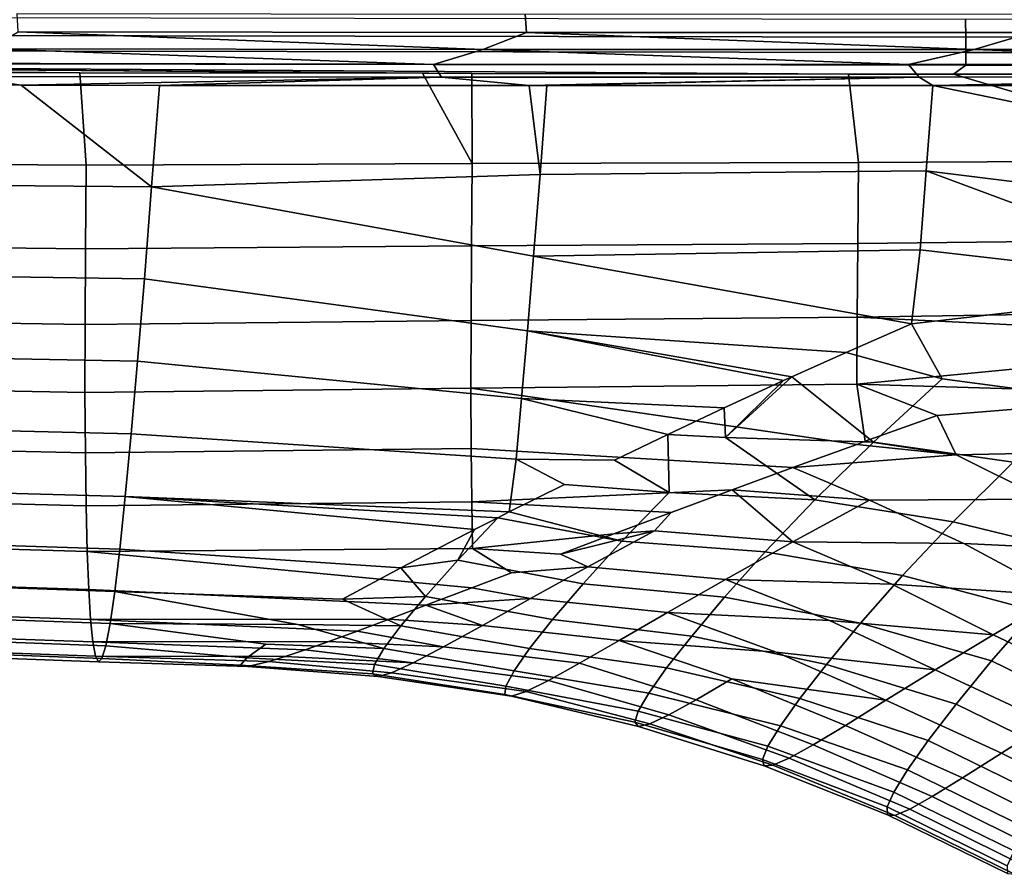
# Model space of a CAD drawing. Header units: metres. Extents: x -109 to 109, y -100 to 76.
# Tile 124 of 256: x -38.76 to -31.63, y -28.71 to -22.51. Entities that reach past the tile are written whole.
import ezdxf

# ---------------------------------------------------------------- set-up
doc = ezdxf.new("R2010")
doc.units = ezdxf.units.M
doc.layers.add('solid_21062310', color=7, linetype='CONTINUOUS')

msp = doc.modelspace()

# ---------------------------------------------------------------- linework, layer by layer
at = {"layer": 'solid_21062310'}
for points in [[(-38.780098, -22.46454, -21.694122), (-35.098705, -22.469053, -22.16441), (-35.090397, -22.603464, -22.107254), (-38.774094, -22.598949, -21.636681)], [(-35.098705, -22.469053, -22.16441), (-31.437429, -22.468243, -22.770102), (-31.426838, -22.602652, -22.713327), (-35.090397, -22.603464, -22.107254)], [(-31.907494, -22.50964, 20.013111), (-46.667439, -22.483425, 19.859018), (-46.666885, -22.613625, 19.765011), (-31.906866, -22.637945, 19.923595)], [(-17.147627, -22.496038, 20.182396), (-31.907494, -22.50964, 20.013111), (-31.906866, -22.637945, 19.923595), (-17.14706, -22.616594, 20.10836)], [(-31.906866, -22.637945, 19.923595), (-46.666885, -22.613625, 19.765011), (-46.666061, -22.725044, 19.649363), (-31.905993, -22.74881, 19.813215)], [(-38.774094, -22.598949, -21.636681), (-35.406406, -22.726561, -21.981886), (-38.985058, -22.721785, -21.534683)], [(-38.774094, -22.598949, -21.636681), (-35.090397, -22.603464, -22.107254), (-35.406406, -22.726561, -21.981886)], [(-35.090397, -22.603464, -22.107254), (-31.846329, -22.726288, -22.556841), (-35.406406, -22.726561, -21.981886)], [(-35.090397, -22.603464, -22.107254), (-31.426838, -22.602652, -22.713327), (-31.846329, -22.726288, -22.556841)], [(-17.14706, -22.616594, 20.10836), (-31.906866, -22.637945, 19.923595), (-31.905993, -22.74881, 19.813215), (-17.146297, -22.724058, 20.016348)], [(-31.426838, -22.602652, -22.713327), (-28.309183, -22.721399, -23.25878), (-31.846329, -22.726288, -22.556841)], [(-31.905993, -22.74881, 19.813215), (-46.666061, -22.725044, 19.649363), (-46.664989, -22.814137, 19.515755), (-31.9049, -22.838884, 19.685305)], [(-38.985058, -22.721785, -21.534683), (-35.763969, -22.835194, -21.832697), (-39.223549, -22.830149, -21.411263)], [(-38.985058, -22.721785, -21.534683), (-35.406406, -22.726561, -21.981886), (-35.763969, -22.835194, -21.832697)], [(-35.406406, -22.726561, -21.981886), (-32.321281, -22.835499, -22.373381), (-35.763969, -22.835194, -21.832697)], [(-35.406406, -22.726561, -21.981886), (-31.846329, -22.726288, -22.556841), (-32.321281, -22.835499, -22.373381)], [(-31.846329, -22.726288, -22.556841), (-28.899445, -22.831442, -23.032631), (-32.321281, -22.835499, -22.373381)], [(-31.905993, -22.74881, 19.813215), (-18.174528, -22.756443, 19.970129), (-17.146297, -22.724058, 20.016348)], [(-31.905993, -22.74881, 19.813215), (-18.606091, -22.769657, 19.949913), (-18.174528, -22.756443, 19.970129)], [(-31.905993, -22.74881, 19.813215), (-19.161928, -22.786322, 19.923143), (-18.606091, -22.769657, 19.949913)], [(-31.905993, -22.74881, 19.813215), (-31.9049, -22.838884, 19.685305), (-20.049614, -22.812044, 19.87862), (-19.161928, -22.786322, 19.923143)], [(-31.846329, -22.726288, -22.556841), (-28.309183, -22.721399, -23.25878), (-28.899445, -22.831442, -23.032631)], [(-31.9049, -22.838884, 19.685305), (-46.664989, -22.814137, 19.515755), (-32.755581, -22.903921, 19.534407), (-31.994171, -22.90509, 19.54323)], [(-46.664989, -22.814137, 19.515755), (-35.486313, -22.899555, 19.502529), (-32.755581, -22.903921, 19.534407)], [(-46.664989, -22.814137, 19.515755), (-35.842911, -22.898964, 19.498341), (-35.486313, -22.899555, 19.502529)], [(-46.664989, -22.814137, 19.515755), (-38.327755, -22.89469, 19.468985), (-35.842911, -22.898964, 19.498341)], [(-46.664989, -22.814137, 19.515755), (-41.151157, -22.889475, 19.435316), (-38.327755, -22.89469, 19.468985)], [(-39.223549, -22.830149, -21.411263), (-35.763969, -22.835194, -21.832697), (-35.70483, -22.926846, -21.725798), (-39.182808, -22.921831, -21.300848)], [(-32.321281, -22.835499, -22.373381), (-28.899445, -22.831442, -23.032631), (-28.804228, -22.922934, -22.936161), (-32.243965, -22.927086, -22.271133)], [(-31.9049, -22.838884, 19.685305), (-20.108027, -22.813696, 19.875612), (-20.049614, -22.812044, 19.87862)], [(-31.9049, -22.838884, 19.685305), (-21.009916, -22.838514, 19.827875), (-20.108027, -22.813696, 19.875612)], [(-41.078255, -23.544662, 17.474207), (-38.280724, -23.563671, 17.506649), (-38.327755, -22.89469, 19.468985), (-41.151157, -22.889475, 19.435316)], [(-35.842911, -22.898964, 19.498341), (-38.327755, -22.89469, 19.468985), (-38.280724, -23.563671, 17.506649), (-35.482479, -23.552818, 17.624317)], [(-35.482479, -23.552818, 17.624317), (-35.486313, -22.899555, 19.502529), (-35.842911, -22.898964, 19.498341)], [(-35.763969, -22.835194, -21.832697), (-32.321281, -22.835499, -22.373381), (-32.243965, -22.927086, -22.271133), (-35.70483, -22.926846, -21.725798)], [(-35.482479, -23.552818, 17.624317), (-32.6838, -23.545088, 17.725859), (-32.755581, -22.903921, 19.534407), (-35.486313, -22.899555, 19.502529)], [(-31.994171, -22.90509, 19.54323), (-32.755581, -22.903921, 19.534407), (-32.6838, -23.545088, 17.725859), (-29.884508, -23.530037, 17.842653)], [(-31.9049, -22.838884, 19.685305), (-31.994171, -22.90509, 19.54323), (-22.714075, -22.881458, 19.730682), (-21.875849, -22.861038, 19.779673)], [(-22.908064, -22.885971, 19.719006), (-22.714075, -22.881458, 19.730682), (-31.994171, -22.90509, 19.54323)], [(-22.908064, -22.885971, 19.719006), (-31.994171, -22.90509, 19.54323), (-29.976059, -22.908087, 19.5665)], [(-31.9049, -22.838884, 19.685305), (-21.486517, -22.85108, 19.801641), (-21.009916, -22.838514, 19.827875)], [(-31.9049, -22.838884, 19.685305), (-21.875849, -22.861038, 19.779673), (-21.486517, -22.85108, 19.801641)], [(-39.182808, -22.921831, -21.300848), (-38.751141, -22.985291, -21.23815), (-40.567928, -22.982639, -21.053864)], [(-39.182808, -22.921831, -21.300848), (-35.70483, -22.926846, -21.725798), (-38.751141, -22.985291, -21.23815)], [(-35.70483, -22.926846, -21.725798), (-37.750278, -22.986406, -21.353416), (-38.751141, -22.985291, -21.23815)], [(-35.70483, -22.926846, -21.725798), (-35.070633, -22.988152, -21.710531), (-37.750278, -22.986406, -21.353416)], [(-35.70483, -22.926846, -21.725798), (-32.243965, -22.927086, -22.271133), (-35.070633, -22.988152, -21.710531)], [(-32.243965, -22.927086, -22.271133), (-34.942619, -22.988192, -21.729368), (-35.070633, -22.988152, -21.710531)], [(-32.243965, -22.927086, -22.271133), (-32.144505, -22.988075, -22.181913), (-34.942619, -22.988192, -21.729368)], [(-32.243965, -22.927086, -22.271133), (-28.804228, -22.922934, -22.936161), (-32.144505, -22.988075, -22.181913)], [(-28.804228, -22.922934, -22.936161), (-31.420858, -22.987736, -22.31176), (-32.144505, -22.988075, -22.181913)], [(-31.994171, -22.90509, 19.54323), (-29.884508, -23.530037, 17.842653), (-29.976059, -22.908087, 19.5665)], [(-38.751141, -22.985291, -21.23815), (-37.806679, -23.721437, -19.761114), (-40.620853, -23.698936, -19.487017), (-40.567928, -22.982639, -21.053864)], [(-38.751141, -22.985291, -21.23815), (-37.750278, -22.986406, -21.353416), (-37.806679, -23.721437, -19.761114)], [(-37.806679, -23.721437, -19.761114), (-37.750278, -22.986406, -21.353416), (-35.070633, -22.988152, -21.710531), (-34.991959, -23.631367, -20.350138)], [(-35.070633, -22.988152, -21.710531), (-34.942619, -22.988192, -21.729368), (-34.991959, -23.631367, -20.350138)], [(-32.144505, -22.988075, -22.181913), (-32.192459, -23.605663, -20.853786), (-34.991959, -23.631367, -20.350138), (-34.942619, -22.988192, -21.729368)], [(-30.208296, -23.852882, -20.643192), (-32.192459, -23.605663, -20.853786), (-32.144505, -22.988075, -22.181913), (-29.411724, -23.550356, -21.4858)], [(-31.420858, -22.987736, -22.31176), (-29.411724, -23.550356, -21.4858), (-32.144505, -22.988075, -22.181913)], [(-41.083313, -24.139668, 15.540283), (-38.286362, -24.171633, 15.571637), (-38.280724, -23.563671, 17.506649), (-41.078255, -23.544662, 17.474207)], [(-35.488422, -24.149729, 15.770296), (-32.689785, -24.132048, 15.941587), (-32.6838, -23.545088, 17.725859), (-35.482479, -23.552818, 17.624317)], [(-32.689785, -24.132048, 15.941587), (-29.890215, -24.101437, 16.141317), (-29.884508, -23.530037, 17.842653), (-32.6838, -23.545088, 17.725859)], [(-38.286362, -24.171633, 15.571637), (-35.488422, -24.149729, 15.770296), (-35.482479, -23.552818, 17.624317), (-38.280724, -23.563671, 17.506649)], [(-32.192459, -23.605663, -20.853786), (-32.237099, -24.17848, -19.507387), (-35.038673, -24.224636, -18.950087), (-34.991959, -23.631367, -20.350138)], [(-31.293495, -24.287563, -19.398855), (-32.237099, -24.17848, -19.507387), (-32.192459, -23.605663, -20.853786), (-30.84692, -24.105553, -19.925919)], [(-30.208296, -23.852882, -20.643192), (-30.84692, -24.105553, -19.925919), (-32.192459, -23.605663, -20.853786)], [(-37.806679, -23.721437, -19.761114), (-34.991959, -23.631367, -20.350138), (-35.038673, -24.224636, -18.950087)], [(-40.670242, -24.349045, -17.893133), (-40.620853, -23.698936, -19.487017), (-37.806679, -23.721437, -19.761114), (-37.859001, -24.388586, -18.140846)], [(-37.806679, -23.721437, -19.761114), (-35.038673, -24.224636, -18.950087), (-35.083, -24.767056, -17.53092), (-37.859001, -24.388586, -18.140846)], [(-32.693451, -24.667469, 14.17759), (-29.909267, -24.623426, 14.462928), (-29.890215, -24.101437, 16.141317), (-32.689785, -24.132048, 15.941587)], [(-41.085667, -24.677467, 13.629725), (-38.289227, -24.721205, 13.660528), (-38.286362, -24.171633, 15.571637), (-41.083313, -24.139668, 15.540283)], [(-38.289227, -24.721205, 13.660528), (-35.49181, -24.691999, 13.938382), (-35.488422, -24.149729, 15.770296), (-38.286362, -24.171633, 15.571637)], [(-35.49181, -24.691999, 13.938382), (-32.693451, -24.667469, 14.17759), (-32.689785, -24.132048, 15.941587), (-35.488422, -24.149729, 15.770296)], [(-32.237099, -24.17848, -19.507387), (-32.300621, -24.714233, -18.117514), (-35.038673, -24.224636, -18.950087)], [(-31.502686, -24.624516, -18.514948), (-32.300621, -24.714233, -18.117514), (-32.237099, -24.17848, -19.507387), (-31.293495, -24.287563, -19.398855)], [(-32.774128, -24.922642, -17.461603), (-35.083, -24.767056, -17.53092), (-35.038673, -24.224636, -18.950087), (-32.300621, -24.714233, -18.117514)], [(-40.716808, -24.931625, -16.274216), (-40.670242, -24.349045, -17.893133), (-37.859001, -24.388586, -18.140846), (-37.908222, -24.986399, -16.49498)], [(-37.859001, -24.388586, -18.140846), (-35.083, -24.767056, -17.53092), (-35.124939, -25.257685, -16.094372), (-37.908222, -24.986399, -16.49498)], [(-41.085346, -25.159584, 11.741478), (-38.289337, -25.21402, 11.771797), (-38.289227, -24.721205, 13.660528), (-41.085667, -24.677467, 13.629725)], [(-35.492653, -25.181158, 12.126821), (-32.694805, -25.15279, 12.431927), (-32.693451, -24.667469, 14.17759), (-35.49181, -24.691999, 13.938382)], [(-32.693451, -24.667469, 14.17759), (-32.694805, -25.15279, 12.431927), (-30.987253, -24.987427, 13.145192), (-30.379963, -24.780924, 13.905133)], [(-32.693451, -24.667469, 14.17759), (-30.379963, -24.780924, 13.905133), (-29.909267, -24.623426, 14.462928)], [(-31.057117, -25.24836, -17.170424), (-32.076965, -25.115108, -17.107904), (-32.300621, -24.714233, -18.117514), (-31.502686, -24.624516, -18.514948)], [(-38.289337, -25.21402, 11.771797), (-35.492653, -25.181158, 12.126821), (-35.49181, -24.691999, 13.938382), (-38.289227, -24.721205, 13.660528)], [(-32.076965, -25.115108, -17.107904), (-32.774128, -24.922642, -17.461603), (-32.300621, -24.714233, -18.117514)], [(-33.657833, -25.325132, -16.118912), (-35.124939, -25.257685, -16.094372), (-35.083, -24.767056, -17.53092), (-33.226772, -25.126585, -16.795361)], [(-33.167908, -25.099802, -16.884396), (-33.226772, -25.126585, -16.795361), (-35.083, -24.767056, -17.53092)], [(-32.774128, -24.922642, -17.461603), (-33.167908, -25.099802, -16.884396), (-35.083, -24.767056, -17.53092)], [(-40.760551, -25.445326, -14.632381), (-40.716808, -24.931625, -16.274216), (-37.908222, -24.986399, -16.49498), (-37.954353, -25.513433, -14.825986)], [(-32.574665, -25.572231, -15.704888), (-33.167908, -25.099802, -16.884396), (-32.774128, -24.922642, -17.461603), (-32.076965, -25.115108, -17.107904)], [(-37.908222, -24.986399, -16.49498), (-35.124939, -25.257685, -16.094372), (-35.164497, -25.695583, -14.642175), (-37.954353, -25.513433, -14.825986)], [(-32.694805, -25.15279, 12.431927), (-31.564669, -25.187202, 12.375495), (-30.987253, -24.987427, 13.145192)], [(-33.647736, -25.538492, -15.450973), (-33.226772, -25.126585, -16.795361), (-33.167908, -25.099802, -16.884396)], [(-33.647736, -25.538492, -15.450973), (-33.167908, -25.099802, -16.884396), (-32.574665, -25.572231, -15.704888)], [(-32.574665, -25.572231, -15.704888), (-32.076965, -25.115108, -17.107904), (-31.057117, -25.24836, -17.170424), (-31.562693, -25.717367, -15.803998)], [(-41.082371, -25.587545, 9.874487), (-38.286705, -25.651707, 9.903921), (-38.289337, -25.21402, 11.771797), (-41.085346, -25.159584, 11.741478)], [(-38.286705, -25.651707, 9.903921), (-35.490955, -25.618725, 10.333857), (-35.492653, -25.181158, 12.126821), (-38.289337, -25.21402, 11.771797)], [(-35.492653, -25.181158, 12.126821), (-32.69677, -25.588963, 10.704491), (-32.635738, -25.56695, 10.800929), (-32.694805, -25.15279, 12.431927)], [(-35.492653, -25.181158, 12.126821), (-35.490955, -25.618725, 10.333857), (-33.159782, -25.757257, 9.945398), (-32.69677, -25.588963, 10.704491)], [(-33.647736, -25.538492, -15.450973), (-33.657833, -25.325132, -16.118912), (-33.226772, -25.126585, -16.795361)], [(-31.279503, -25.312737, 11.954719), (-31.564669, -25.187202, 12.375495), (-32.694805, -25.15279, 12.431927), (-32.113811, -25.38039, 11.594449)], [(-32.694805, -25.15279, 12.431927), (-32.635738, -25.56695, 10.800929), (-32.113811, -25.38039, 11.594449)], [(-34.066662, -25.517408, -15.432336), (-34.452705, -25.702585, -14.735653), (-35.164497, -25.695583, -14.642175), (-35.124939, -25.257685, -16.094372)], [(-33.657833, -25.325132, -16.118912), (-34.066662, -25.517408, -15.432336), (-35.124939, -25.257685, -16.094372)], [(-33.647736, -25.538492, -15.450973), (-34.066662, -25.517408, -15.432336), (-33.657833, -25.325132, -16.118912)], [(-30.671785, -25.637407, 11.065983), (-31.279503, -25.312737, 11.954719), (-32.113811, -25.38039, 11.594449), (-31.976711, -25.665552, 10.531665)], [(-31.976711, -25.665552, 10.531665), (-32.113811, -25.38039, 11.594449), (-32.635738, -25.56695, 10.800929)], [(-40.801468, -25.888786, -12.969741), (-40.760551, -25.445326, -14.632381), (-37.954353, -25.513433, -14.825986), (-37.997395, -25.968243, -13.136338)], [(-37.954353, -25.513433, -14.825986), (-35.164497, -25.695583, -14.642175), (-35.214268, -26.078703, -13.178362), (-37.997395, -25.968243, -13.136338)], [(-34.056908, -25.93712, -14.02235), (-34.452705, -25.702585, -14.735653), (-34.066662, -25.517408, -15.432336)], [(-33.000717, -25.990995, -14.30668), (-34.056908, -25.93712, -14.02235), (-34.066662, -25.517408, -15.432336), (-33.647736, -25.538492, -15.450973)], [(-33.647736, -25.538492, -15.450973), (-32.574665, -25.572231, -15.704888), (-33.000717, -25.990995, -14.30668)], [(-41.076759, -25.962526, 8.027872), (-38.281349, -26.035521, 8.055543), (-38.286705, -25.651707, 9.903921), (-41.082371, -25.587545, 9.874487)], [(-31.976711, -25.665552, 10.531665), (-32.69677, -25.588963, 10.704491), (-33.159782, -25.757257, 9.945398)], [(-33.000717, -25.990995, -14.30668), (-32.574665, -25.572231, -15.704888), (-31.562693, -25.717367, -15.803998), (-31.997105, -26.14963, -14.442225)], [(-31.976711, -25.665552, 10.531665), (-32.635738, -25.56695, 10.800929), (-32.69677, -25.588963, 10.704491)], [(-38.281349, -26.035521, 8.055543), (-35.486725, -26.006058, 8.557804), (-35.490955, -25.618725, 10.333857), (-38.286705, -25.651707, 9.903921)], [(-35.490955, -25.618725, 10.333857), (-35.486725, -26.006058, 8.557804), (-33.599751, -25.919117, 9.174832), (-33.159782, -25.757257, 9.945398)], [(-31.330772, -25.985373, 9.66818), (-31.976711, -25.665552, 10.531665), (-33.159782, -25.757257, 9.945398), (-32.603611, -25.994368, 9.090363)], [(-31.976711, -25.665552, 10.531665), (-31.330772, -25.985373, 9.66818), (-30.046913, -26.026756, 10.236608), (-30.671785, -25.637407, 11.065983)], [(-34.81538, -25.879862, -14.028938), (-35.214268, -26.078703, -13.178362), (-35.164497, -25.695583, -14.642175)], [(-34.056908, -25.93712, -14.02235), (-34.81538, -25.879862, -14.028938), (-35.164497, -25.695583, -14.642175), (-34.452705, -25.702585, -14.735653)], [(-32.603611, -25.994368, 9.090363), (-33.159782, -25.757257, 9.945398), (-33.599751, -25.919117, 9.174832)], [(-30.579342, -25.938234, -15.873342), (-31.025644, -26.38723, -14.532567), (-31.997105, -26.14963, -14.442225), (-31.562693, -25.717367, -15.803998)], [(-40.839554, -26.260654, -11.288409), (-40.801468, -25.888786, -12.969741), (-37.997395, -25.968243, -13.136338), (-38.037342, -26.34938, -11.428511)], [(-34.056908, -25.93712, -14.02235), (-34.399479, -26.292099, -12.59892), (-35.214268, -26.078703, -13.178362), (-34.81538, -25.879862, -14.028938)], [(-41.068527, -26.284334, 6.201441), (-38.273266, -26.365259, 6.225978), (-38.281349, -26.035521, 8.055543), (-41.076759, -25.962526, 8.027872)], [(-37.997395, -25.968243, -13.136338), (-35.466133, -26.206339, -12.591965), (-36.000607, -26.483551, -11.168004), (-38.037342, -26.34938, -11.428511)], [(-37.997395, -25.968243, -13.136338), (-35.297676, -26.120798, -12.988871), (-35.466133, -26.206339, -12.591965)], [(-37.997395, -25.968243, -13.136338), (-35.214268, -26.078703, -13.178362), (-35.297676, -26.120798, -12.988871)], [(-35.486725, -26.006058, 8.557804), (-34.041992, -26.083515, 8.343678), (-33.599751, -25.919117, 9.174832)], [(-34.399479, -26.292099, -12.59892), (-34.056908, -25.93712, -14.02235), (-33.000717, -25.990995, -14.30668), (-33.359619, -26.36721, -12.913897)], [(-33.160309, -26.296286, 7.635432), (-33.599751, -25.919117, 9.174832), (-34.041992, -26.083515, 8.343678), (-34.16222, -26.214939, 7.673571)], [(-32.603611, -25.994368, 9.090363), (-33.599751, -25.919117, 9.174832), (-33.160309, -26.296286, 7.635432)], [(-38.273266, -26.365259, 6.225978), (-35.479958, -26.343233, 6.797515), (-35.486725, -26.006058, 8.557804), (-38.281349, -26.035521, 8.055543)], [(-35.486725, -26.006058, 8.557804), (-35.479958, -26.343233, 6.797515), (-34.456673, -26.239012, 7.502765), (-34.041992, -26.083515, 8.343678)], [(-33.359619, -26.36721, -12.913897), (-33.000717, -25.990995, -14.30668), (-31.997105, -26.14963, -14.442225), (-32.364887, -26.540661, -13.085747)], [(-32.603611, -25.994368, 9.090363), (-33.160309, -26.296286, 7.635432), (-31.920584, -26.308228, 8.254169)], [(-32.603611, -25.994368, 9.090363), (-31.920584, -26.308228, 8.254169), (-30.667641, -26.368313, 8.871309), (-31.330772, -25.985373, 9.66818)], [(-34.399479, -26.292099, -12.59892), (-35.297676, -26.120798, -12.988871), (-35.214268, -26.078703, -13.178362)], [(-34.16222, -26.214939, 7.673571), (-34.041992, -26.083515, 8.343678), (-34.456673, -26.239012, 7.502765)], [(-35.587151, -26.429951, -11.541562), (-35.466133, -26.206339, -12.591965), (-35.297676, -26.120798, -12.988871)], [(-34.679371, -26.600231, -11.181033), (-35.587151, -26.429951, -11.541562), (-35.297676, -26.120798, -12.988871), (-34.399479, -26.292099, -12.59892)], [(-31.025644, -26.38723, -14.532567), (-31.404591, -26.795473, -13.196711), (-32.364887, -26.540661, -13.085747), (-31.997105, -26.14963, -14.442225)], [(-35.587151, -26.429951, -11.541562), (-36.000607, -26.483551, -11.168004), (-35.466133, -26.206339, -12.591965)], [(-35.479958, -26.343233, 6.797515), (-34.842552, -26.384752, 6.654518), (-34.456673, -26.239012, 7.502765)], [(-34.16222, -26.214939, 7.673571), (-34.456673, -26.239012, 7.502765), (-34.842552, -26.384752, 6.654518)], [(-34.16222, -26.214939, 7.673571), (-34.842552, -26.384752, 6.654518), (-34.646259, -26.477543, 6.178347)], [(-34.646259, -26.477543, 6.178347), (-33.647533, -26.568249, 6.170962), (-33.160309, -26.296286, 7.635432), (-34.16222, -26.214939, 7.673571)], [(-41.057678, -26.552439, 4.395159), (-38.262451, -26.640348, 4.414697), (-38.273266, -26.365259, 6.225978), (-41.068527, -26.284334, 6.201441)], [(-40.874813, -26.560085, -9.590536), (-40.839554, -26.260654, -11.288409), (-38.037342, -26.34938, -11.428511), (-38.074211, -26.655937, -9.705006)], [(-34.679371, -26.600231, -11.181033), (-34.399479, -26.292099, -12.59892), (-33.359619, -26.36721, -12.913897), (-33.65546, -26.697308, -11.527014)], [(-33.160309, -26.296286, 7.635432), (-33.647533, -26.568249, 6.170962), (-32.441505, -26.602926, 6.828461)], [(-33.160309, -26.296286, 7.635432), (-32.441505, -26.602926, 6.828461), (-31.221062, -26.683928, 7.491687), (-31.920584, -26.308228, 8.254169)], [(-31.920584, -26.308228, 8.254169), (-31.221062, -26.683928, 7.491687), (-30.667641, -26.368313, 8.871309)], [(-38.273266, -26.365259, 6.225978), (-35.485371, -26.629065, 5.053782), (-35.198673, -26.519949, 5.801636), (-35.479958, -26.343233, 6.797515)], [(-38.273266, -26.365259, 6.225978), (-38.262451, -26.640348, 4.414697), (-35.81963, -26.756195, 4.092778), (-35.485371, -26.629065, 5.053782)], [(-38.037342, -26.34938, -11.428511), (-36.000607, -26.483551, -11.168004), (-36.422245, -26.711023, -9.765635), (-38.074211, -26.655937, -9.705006)], [(-34.646259, -26.477543, 6.178347), (-34.842552, -26.384752, 6.654518), (-35.479958, -26.343233, 6.797515), (-35.198673, -26.519949, 5.801636)], [(-33.65546, -26.697308, -11.527014), (-33.359619, -26.36721, -12.913897), (-32.364887, -26.540661, -13.085747), (-32.670166, -26.886621, -11.735044)], [(-35.82172, -26.691574, -10.094558), (-36.000607, -26.483551, -11.168004), (-35.587151, -26.429951, -11.541562)], [(-35.587151, -26.429951, -11.541562), (-34.679371, -26.600231, -11.181033), (-34.901081, -26.859837, -9.764637), (-35.82172, -26.691574, -10.094558)], [(-35.82172, -26.691574, -10.094558), (-36.422245, -26.711023, -9.765635), (-36.000607, -26.483551, -11.168004)], [(-35.061863, -26.707584, 4.676442), (-34.646259, -26.477543, 6.178347), (-35.198673, -26.519949, 5.801636), (-35.485371, -26.629065, 5.053782)], [(-35.061863, -26.707584, 4.676442), (-34.066822, -26.807596, 4.699765), (-33.647533, -26.568249, 6.170962), (-34.646259, -26.477543, 6.178347)], [(-31.404591, -26.795473, -13.196711), (-31.7204, -27.158716, -11.8663), (-32.670166, -26.886621, -11.735044), (-32.364887, -26.540661, -13.085747)], [(-41.057678, -26.552439, 4.395159), (-41.044212, -26.765913, 2.607715), (-38.248898, -26.859797, 2.61993), (-38.262451, -26.640348, 4.414697)], [(-40.907257, -26.78817, -7.878415), (-40.874813, -26.560085, -9.590536), (-38.074211, -26.655937, -9.705006), (-38.108025, -26.889059, -7.968443)], [(-34.901081, -26.859837, -9.764637), (-34.679371, -26.600231, -11.181033), (-33.65546, -26.697308, -11.527014), (-33.892418, -26.978678, -10.144464)], [(-33.647533, -26.568249, 6.170962), (-34.066822, -26.807596, 4.699765), (-32.894596, -26.866436, 5.394719)], [(-33.647533, -26.568249, 6.170962), (-32.894596, -26.866436, 5.394719), (-31.707644, -26.97047, 6.101992), (-32.441505, -26.602926, 6.828461)], [(-32.441505, -26.602926, 6.828461), (-31.707644, -26.97047, 6.101992), (-31.221062, -26.683928, 7.491687)], [(-38.262451, -26.640348, 4.414697), (-38.248898, -26.859797, 2.61993), (-36.084267, -26.856112, 3.242566), (-35.81963, -26.756195, 4.092778)], [(-38.108025, -26.889059, -7.968443), (-38.074211, -26.655937, -9.705006), (-36.747513, -26.895802, -8.348004)], [(-35.999981, -26.905149, -8.644581), (-36.747513, -26.895802, -8.348004), (-38.074211, -26.655937, -9.705006), (-36.422245, -26.711023, -9.765635)], [(-35.061863, -26.707584, 4.676442), (-35.485371, -26.629065, 5.053782), (-35.81963, -26.756195, 4.092778)], [(-30.896923, -27.353851, 5.678902), (-30.424433, -27.066395, 7.046683), (-31.221062, -26.683928, 7.491687), (-31.707644, -26.97047, 6.101992)], [(-35.999981, -26.905149, -8.644581), (-36.422245, -26.711023, -9.765635), (-35.82172, -26.691574, -10.094558)], [(-35.409794, -26.902138, 3.173078), (-35.81963, -26.756195, 4.092778), (-36.084267, -26.856112, 3.242566)], [(-35.82172, -26.691574, -10.094558), (-34.901081, -26.859837, -9.764637), (-35.067665, -27.070349, -8.345611), (-35.999981, -26.905149, -8.644581)], [(-35.061863, -26.707584, 4.676442), (-35.81963, -26.756195, 4.092778), (-35.409794, -26.902138, 3.173078)], [(-35.409794, -26.902138, 3.173078), (-34.419132, -27.01144, 3.226456), (-34.066822, -26.807596, 4.699765), (-35.061863, -26.707584, 4.676442)], [(-33.892418, -26.978678, -10.144464), (-33.65546, -26.697308, -11.527014), (-32.670166, -26.886621, -11.735044), (-32.91684, -27.184361, -10.389866)], [(-41.044212, -26.765913, 2.607715), (-41.028114, -26.923084, 0.835379), (-38.232578, -27.021809, 0.837551), (-38.248898, -26.859797, 2.61993)], [(-40.936913, -26.946455, -6.154374), (-40.907257, -26.78817, -7.878415), (-38.108025, -26.889059, -7.968443), (-38.138817, -27.05039, -6.221471)], [(-34.066822, -26.807596, 4.699765), (-34.419132, -27.01144, 3.226456), (-33.281395, -27.096077, 3.95578)], [(-34.066822, -26.807596, 4.699765), (-33.281395, -27.096077, 3.95578), (-32.1287, -27.225014, 4.705353), (-32.894596, -26.866436, 5.394719)], [(-30.554422, -27.211472, -12.989694), (-30.863983, -27.577097, -11.692505), (-31.7204, -27.158716, -11.8663), (-31.404591, -26.795473, -13.196711)], [(-38.248898, -26.859797, 2.61993), (-36.3181, -26.943243, 2.399601), (-36.084267, -26.856112, 3.242566)], [(-38.248898, -26.859797, 2.61993), (-38.232578, -27.021809, 0.837551), (-36.521358, -27.017408, 1.56661), (-36.3181, -26.943243, 2.399601)], [(-38.108025, -26.889059, -7.968443), (-36.979019, -27.037773, -6.911055), (-37.117432, -27.136345, -5.452488), (-38.138817, -27.05039, -6.221471)], [(-36.123196, -27.070045, -7.190923), (-36.979019, -27.037773, -6.911055), (-38.108025, -26.889059, -7.968443), (-36.747513, -26.895802, -8.348004)], [(-36.123196, -27.070045, -7.190923), (-36.747513, -26.895802, -8.348004), (-35.999981, -26.905149, -8.644581)], [(-35.691708, -27.058197, 1.672724), (-35.409794, -26.902138, 3.173078), (-36.084267, -26.856112, 3.242566), (-36.3181, -26.943243, 2.399601)], [(-35.067665, -27.070349, -8.345611), (-34.901081, -26.859837, -9.764637), (-33.892418, -26.978678, -10.144464), (-34.074638, -27.210566, -8.760388)], [(-31.7204, -27.158716, -11.8663), (-31.976938, -27.473354, -10.541577), (-32.91684, -27.184361, -10.389866), (-32.670166, -26.886621, -11.735044)], [(-32.894596, -26.866436, 5.394719), (-32.1287, -27.225014, 4.705353), (-31.707644, -26.97047, 6.101992)], [(-41.028114, -26.923084, 0.835379), (-41.009361, -27.022165, -0.925763), (-38.213451, -27.124475, -0.936724), (-38.232578, -27.021809, 0.837551)], [(-40.963795, -27.036577, -4.420568), (-40.936913, -26.946455, -6.154374), (-38.138817, -27.05039, -6.221471), (-38.166622, -27.141663, -4.466578)], [(-35.691708, -27.058197, 1.672724), (-36.3181, -26.943243, 2.399601), (-36.521358, -27.017408, 1.56661)], [(-35.999981, -26.905149, -8.644581), (-35.067665, -27.070349, -8.345611), (-35.180367, -27.231133, -6.923155), (-36.123196, -27.070045, -7.190923)], [(-35.691708, -27.058197, 1.672724), (-34.705853, -27.176605, 1.75623), (-34.419132, -27.01144, 3.226456), (-35.409794, -26.902138, 3.173078)], [(-31.304451, -27.608345, 4.304358), (-30.896923, -27.353851, 5.678902), (-31.707644, -26.97047, 6.101992), (-32.1287, -27.225014, 4.705353)], [(-41.009361, -27.022165, -0.925763), (-40.987934, -27.060904, -2.677708), (-38.191483, -27.16539, -2.704865), (-38.213451, -27.124475, -0.936724)], [(-40.987934, -27.060904, -2.677708), (-40.963795, -27.036577, -4.420568), (-38.166622, -27.141663, -4.466578), (-38.191483, -27.16539, -2.704865)], [(-38.232578, -27.021809, 0.837551), (-36.694736, -27.078735, 0.744582), (-36.521358, -27.017408, 1.56661)], [(-38.232578, -27.021809, 0.837551), (-38.213451, -27.124475, -0.936724), (-36.839199, -27.127478, -0.066419), (-36.694736, -27.078735, 0.744582)], [(-36.123196, -27.070045, -7.190923), (-36.191967, -27.185978, -5.733095), (-37.117432, -27.136345, -5.452488), (-36.979019, -27.037773, -6.911055)], [(-35.910122, -27.173313, 0.176647), (-35.691708, -27.058197, 1.672724), (-36.521358, -27.017408, 1.56661), (-36.694736, -27.078735, 0.744582)], [(-34.419132, -27.01144, 3.226456), (-34.705853, -27.176605, 1.75623), (-33.860554, -27.441166, 1.082722), (-33.602715, -27.288689, 2.517184)], [(-34.419132, -27.01144, 3.226456), (-33.602715, -27.288689, 2.517184), (-32.485546, -27.444773, 3.305086), (-33.281395, -27.096077, 3.95578)], [(-34.074638, -27.210566, -8.760388), (-33.892418, -26.978678, -10.144464), (-32.91684, -27.184361, -10.389866), (-33.109394, -27.432611, -9.044637)], [(-38.138817, -27.05039, -6.221471), (-37.117432, -27.136345, -5.452488), (-37.161983, -27.191008, -3.964535), (-38.166622, -27.141663, -4.466578)], [(-35.910122, -27.173313, 0.176647), (-36.694736, -27.078735, 0.744582), (-36.839199, -27.127478, -0.066419)], [(-36.123196, -27.070045, -7.190923), (-35.180367, -27.231133, -6.923155), (-35.239765, -27.341928, -5.496621), (-36.191967, -27.185978, -5.733095)], [(-35.910122, -27.173313, 0.176647), (-34.929581, -27.300457, 0.290564), (-34.705853, -27.176605, 1.75623), (-35.691708, -27.058197, 1.672724)], [(-35.180367, -27.231133, -6.923155), (-35.067665, -27.070349, -8.345611), (-34.074638, -27.210566, -8.760388), (-34.203789, -27.392195, -7.373489)], [(-33.281395, -27.096077, 3.95578), (-32.485546, -27.444773, 3.305086), (-32.1287, -27.225014, 4.705353)], [(-38.213451, -27.124475, -0.936724), (-36.956009, -27.163931, -0.867166), (-36.839199, -27.127478, -0.066419)], [(-38.191483, -27.16539, -2.704865), (-37.109894, -27.200781, -2.4373), (-36.956009, -27.163931, -0.867166), (-38.213451, -27.124475, -0.936724)], [(-38.166622, -27.141663, -4.466578), (-37.161983, -27.191008, -3.964535), (-37.109894, -27.200781, -2.4373), (-38.191483, -27.16539, -2.704865)], [(-36.191967, -27.185978, -5.733095), (-36.206341, -27.253191, -4.268795), (-37.161983, -27.191008, -3.964535), (-37.117432, -27.136345, -5.452488)], [(-36.165363, -27.272587, -2.795664), (-36.067314, -27.245415, -1.313538), (-36.956009, -27.163931, -0.867166), (-37.109894, -27.200781, -2.4373)], [(-36.067314, -27.245415, -1.313538), (-35.910122, -27.173313, 0.176647), (-36.839199, -27.127478, -0.066419), (-36.956009, -27.163931, -0.867166)], [(-36.191967, -27.185978, -5.733095), (-35.239765, -27.341928, -5.496621), (-35.245815, -27.403078, -4.063206), (-36.206341, -27.253191, -4.268795)], [(-36.067314, -27.245415, -1.313538), (-35.092709, -27.380783, -1.169122), (-34.929581, -27.300457, 0.290564), (-35.910122, -27.173313, 0.176647)], [(-34.705853, -27.176605, 1.75623), (-34.929581, -27.300457, 0.290564), (-34.057518, -27.550961, -0.346538), (-33.860554, -27.441166, 1.082722)], [(-31.976938, -27.473354, -10.541577), (-32.178661, -27.737421, -9.218145), (-33.109394, -27.432611, -9.044637), (-32.91684, -27.184361, -10.389866)], [(-30.863983, -27.577097, -11.692505), (-31.115696, -27.894083, -10.400339), (-31.976938, -27.473354, -10.541577), (-31.7204, -27.158716, -11.8663)], [(-36.206341, -27.253191, -4.268795), (-36.165363, -27.272587, -2.795664), (-37.109894, -27.200781, -2.4373), (-37.161983, -27.191008, -3.964535)], [(-36.206341, -27.253191, -4.268795), (-35.245815, -27.403078, -4.063206), (-35.197407, -27.415579, -2.62076), (-36.165363, -27.272587, -2.795664)], [(-36.165363, -27.272587, -2.795664), (-35.197407, -27.415579, -2.62076), (-35.092709, -27.380783, -1.169122), (-36.067314, -27.245415, -1.313538)], [(-35.239765, -27.341928, -5.496621), (-35.180367, -27.231133, -6.923155), (-34.203789, -27.392195, -7.373489), (-34.280716, -27.52314, -5.983006)], [(-34.203789, -27.392195, -7.373489), (-34.074638, -27.210566, -8.760388), (-33.109394, -27.432611, -9.044637), (-33.250019, -27.630562, -7.696978)], [(-31.648205, -27.826902, 2.926702), (-31.304451, -27.608345, 4.304358), (-32.1287, -27.225014, 4.705353), (-32.485546, -27.444773, 3.305086)], [(-34.929581, -27.300457, 0.290564), (-35.092709, -27.380783, -1.169122), (-34.195934, -27.615896, -1.768992), (-34.057518, -27.550961, -0.346538)], [(-33.602715, -27.288689, 2.517184), (-33.860554, -27.441166, 1.082722), (-33.011707, -27.767065, 0.513138), (-32.779099, -27.626448, 1.906868)], [(-33.602715, -27.288689, 2.517184), (-32.779099, -27.626448, 1.906868), (-32.485546, -27.444773, 3.305086)], [(-35.245815, -27.403078, -4.063206), (-35.239765, -27.341928, -5.496621), (-34.280716, -27.52314, -5.983006), (-34.305668, -27.603453, -4.587101)], [(-35.092709, -27.380783, -1.169122), (-35.197407, -27.415579, -2.62076), (-34.27795, -27.633949, -3.182652), (-34.195934, -27.615896, -1.768992)], [(-34.280716, -27.52314, -5.983006), (-34.203789, -27.392195, -7.373489), (-33.250019, -27.630562, -7.696978), (-33.339764, -27.777626, -6.346049)], [(-35.197407, -27.415579, -2.62076), (-35.245815, -27.403078, -4.063206), (-34.305668, -27.603453, -4.587101), (-34.27795, -27.633949, -3.182652)], [(-33.860554, -27.441166, 1.082722), (-34.057518, -27.550961, -0.346538), (-33.185856, -27.864147, -0.87503), (-33.011707, -27.767065, 0.513138)], [(-32.178661, -27.737421, -9.218145), (-32.328362, -27.950037, -7.892378), (-33.250019, -27.630562, -7.696978), (-33.109394, -27.432611, -9.044637)], [(-31.929237, -28.006079, 1.551504), (-31.648205, -27.826902, 2.926702), (-32.485546, -27.444773, 3.305086), (-32.779099, -27.626448, 1.906868)], [(-34.305668, -27.603453, -4.587101), (-34.280716, -27.52314, -5.983006), (-33.339764, -27.777626, -6.346049), (-33.379028, -27.87365, -4.990748)], [(-31.115696, -27.894083, -10.400339), (-31.313801, -28.160284, -9.109035), (-32.178661, -27.737421, -9.218145), (-31.976938, -27.473354, -10.541577)], [(-34.27795, -27.633949, -3.182652), (-34.305668, -27.603453, -4.587101), (-33.379028, -27.87365, -4.990748), (-33.367485, -27.919224, -3.627794)], [(-34.057518, -27.550961, -0.346538), (-34.195934, -27.615896, -1.768992), (-33.303745, -27.915531, -2.255882), (-33.185856, -27.864147, -0.87503)], [(-30.797207, -28.251432, 2.741575), (-30.461172, -28.031715, 4.084503), (-31.304451, -27.608345, 4.304358), (-31.648205, -27.826902, 2.926702)], [(-34.195934, -27.615896, -1.768992), (-34.27795, -27.633949, -3.182652), (-33.367485, -27.919224, -3.627794), (-33.303745, -27.915531, -2.255882)], [(-32.328362, -27.950037, -7.892378), (-32.427219, -28.110435, -6.563443), (-33.339764, -27.777626, -6.346049), (-33.250019, -27.630562, -7.696978)], [(-32.149994, -28.142809, 0.180763), (-31.929237, -28.006079, 1.551504), (-32.779099, -27.626448, 1.906868), (-33.011707, -27.767065, 0.513138)], [(-31.313801, -28.160284, -9.109035), (-31.460951, -28.374691, -7.815184), (-32.328362, -27.950037, -7.892378), (-32.178661, -27.737421, -9.218145)], [(-32.427219, -28.110435, -6.563443), (-32.475739, -28.218317, -5.230541), (-33.379028, -27.87365, -4.990748), (-33.339764, -27.777626, -6.346049)], [(-32.312908, -28.234537, -1.184336), (-32.149994, -28.142809, 0.180763), (-33.011707, -27.767065, 0.513138), (-33.185856, -27.864147, -0.87503)], [(-31.072031, -28.431679, 1.400648), (-30.797207, -28.251432, 2.741575), (-31.648205, -27.826902, 2.926702), (-31.929237, -28.006079, 1.551504)], [(-32.475739, -28.218317, -5.230541), (-32.473785, -28.274117, -3.890626), (-33.367485, -27.919224, -3.627794), (-33.379028, -27.87365, -4.990748)], [(-32.420132, -28.278992, -2.541925), (-32.312908, -28.234537, -1.184336), (-33.185856, -27.864147, -0.87503), (-33.303745, -27.915531, -2.255882)], [(-32.473785, -28.274117, -3.890626), (-32.420132, -28.278992, -2.541925), (-33.303745, -27.915531, -2.255882), (-33.367485, -27.919224, -3.627794)], [(-31.460951, -28.374691, -7.815184), (-31.558241, -28.536478, -6.518061), (-32.427219, -28.110435, -6.563443), (-32.328362, -27.950037, -7.892378)], [(-31.28797, -28.569313, 0.063701), (-31.072031, -28.431679, 1.400648), (-31.929237, -28.006079, 1.551504), (-32.149994, -28.142809, 0.180763)], [(-31.558241, -28.536478, -6.518061), (-31.606144, -28.645302, -5.216978), (-32.475739, -28.218317, -5.230541), (-32.427219, -28.110435, -6.563443)], [(-31.447332, -28.661701, -1.268069), (-31.28797, -28.569313, 0.063701), (-32.149994, -28.142809, 0.180763), (-32.312908, -28.234537, -1.184336)], [(-31.606144, -28.645302, -5.216978), (-31.604515, -28.701578, -3.909096), (-32.473785, -28.274117, -3.890626), (-32.475739, -28.218317, -5.230541)], [(-31.552177, -28.706495, -2.592799), (-31.447332, -28.661701, -1.268069), (-32.312908, -28.234537, -1.184336), (-32.420132, -28.278992, -2.541925)], [(-31.604515, -28.701578, -3.909096), (-31.552177, -28.706495, -2.592799), (-32.420132, -28.278992, -2.541925), (-32.473785, -28.274117, -3.890626)]]:
    msp.add_3dface(points, dxfattribs=at)

doc.saveas('drawing.dxf')
